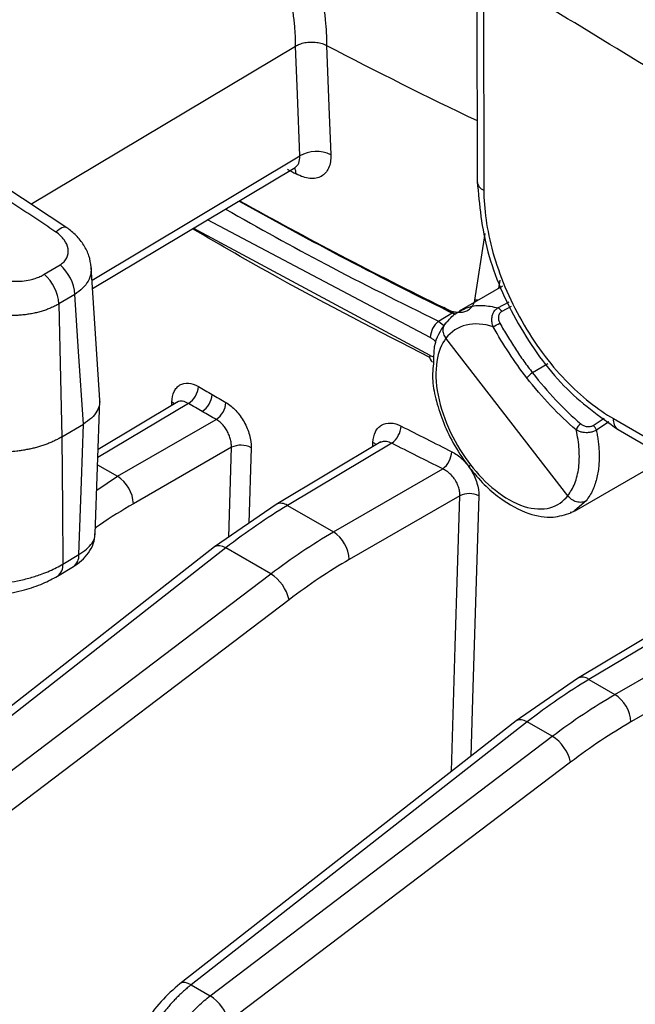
# Model space of a CAD drawing. Header units: millimetres. Extents: x 5 to 597, y 5 to 415.
# Tile 8 of 132: x 100.42 to 104.8, y 299 to 306. Entities that reach past the tile are written whole.
import ezdxf

# ---------------------------------------------------------------- set-up
doc = ezdxf.new("R2010")
doc.units = ezdxf.units.MM

msp = doc.modelspace()

# ---------------------------------------------------------------- linework, layer by layer
at = {"color": 7, "linetype": 'Continuous', "lineweight": 25}
for p, q in [((103.67, 306.4305), (103.6741, 304.8497)), ((103.717, 306.3702), (103.721, 304.7894)), ((100.502, 304.6892), (102.3825, 305.8126)), ((100.9403, 304.0893), (102.3808, 304.9499)), ((103.6581, 304.0074), (103.7303, 304.4808)), ((100.5968, 304.1905), (100.7102, 304.2583)), ((100.992, 303.2956), (100.9304, 304.2412)), ((103.8353, 304.1493), (103.8261, 304.0897)), ((100.8147, 304.048), (100.7013, 303.9803)), ((103.8538, 304.1056), (103.5448, 303.9273)), ((103.6841, 304.0077), (103.6581, 304.0074)), ((103.517, 303.9056), (103.4364, 303.9536)), ((104.3172, 302.6162), (103.4517, 303.7353)), ((100.9594, 302.3444), (100.992, 303.2935)), ((101.5451, 303.2827), (100.98, 302.945)), ((101.1174, 302.7544), (101.8184, 303.1591)), ((104.6424, 303.1644), (105.2398, 302.8195)), ((100.7218, 303.0342), (100.8748, 303.1256)), ((104.6755, 303.0866), (105.2729, 302.7417)), ((102.988, 302.9983), (102.2447, 302.554)), ((101.9267, 302.9604), (101.2305, 302.5585)), ((103.067, 302.9897), (102.3258, 302.5468)), ((102.6518, 302.3586), (103.4289, 302.8072)), ((104.3647, 302.507), (104.9188, 302.8268)), ((103.5502, 302.6159), (102.7649, 302.1626)), ((102.2447, 302.554), (101.8073, 302.2526)), ((102.3258, 302.5468), (102.6518, 302.3586)), ((101.8074, 302.2527), (96.3053, 297.9479)), ((101.8873, 302.2447), (96.3853, 297.9399)), ((102.206, 302.0608), (101.8873, 302.2447)), ((100.7295, 302.1301), (100.8429, 302.1979)), ((100.6906, 302.0443), (100.804, 302.112)), ((96.607, 297.8119), (102.206, 302.0608)), ((102.3368, 301.8768), (96.7378, 297.628)), ((105.3603, 301.8987), (104.3872, 301.3172)), ((105.4395, 301.8903), (104.4683, 301.3099)), ((104.6529, 301.2033), (105.6744, 301.793)), ((105.8129, 301.6117), (104.7661, 301.0074)), ((104.3872, 301.3172), (103.9499, 301.0157)), ((104.4683, 301.3099), (104.6529, 301.2033)), ((103.95, 301.0158), (101.5609, 299.1466)), ((104.0299, 301.0079), (101.6408, 299.1387)), ((104.2071, 300.9056), (104.0299, 301.0079)), ((101.776, 299.0607), (104.2071, 300.9056)), ((104.3379, 300.7216), (101.9068, 298.8767)), ((101.6408, 299.1387), (101.776, 299.0607))]:
    msp.add_line(p, q, dxfattribs=at)
at = {"color": 8, "linetype": 'Continuous', "lineweight": 25}
for p, q in [((100.9363, 304.1496), (102.4127, 305.0316)), ((103.3406, 303.7403), (101.7582, 304.578)), ((101.6584, 304.5183), (103.3364, 303.6143)), ((103.8213, 303.9524), (103.901, 303.9944)), ((103.3982, 303.8582), (103.4971, 303.9154)), ((103.9152, 303.9609), (103.8479, 303.9252)), ((103.3982, 303.8582), (103.4364, 303.8273)), ((104.1763, 303.5541), (104.0676, 303.4893)), ((101.6217, 303.2727), (100.9781, 302.8881)), ((101.5033, 303.2577), (101.504, 303.2824)), ((104.4977, 303.1163), (104.5753, 303.1677)), ((104.6089, 303.1405), (104.5208, 303.0816)), ((102.9323, 302.965), (102.9332, 302.995)), ((101.9075, 302.3216), (101.9267, 302.9604)), ((102.0665, 302.9577), (102.0504, 302.4201)), ((100.9763, 302.8359), (101.1174, 302.7544)), ((100.9701, 302.656), (101.1174, 302.7544)), ((104.4478, 302.5791), (104.3674, 302.5101))]:
    msp.add_line(p, q, dxfattribs=at)
at = {"color": 7, "linetype": 'Continuous', "lineweight": 25, "flags": 128}
for points in [[(102.4127, 305.0316), (102.3958, 305.469), (102.3825, 305.8126)], [(102.6031, 305.818), (102.62, 305.3824), (102.6333, 305.0402)], [(100.8748, 303.1256), (100.8411, 303.6421), (100.8147, 304.048)], [(100.7013, 303.9803), (100.7127, 303.4504), (100.7218, 303.0342)], [(100.8429, 302.1979), (100.8607, 302.7174), (100.8748, 303.1256)], [(100.7218, 303.0342), (100.7261, 302.5279), (100.7295, 302.1301)]]:
    msp.add_lwpolyline(points, dxfattribs=at)
at = {"color": 8, "linetype": 'Continuous', "lineweight": 25, "flags": 128}
for points in [[(100.7569, 304.5218), (100.7536, 304.5236), (100.74, 304.5251), (100.7227, 304.52), (100.7024, 304.5084), (100.6798, 304.4909)], [(101.5214, 303.2685), (101.5161, 303.2738), (101.504, 303.2824)], [(102.9552, 302.9786), (102.9467, 302.9865), (102.9332, 302.995)], [(103.6255, 302.8365), (103.6199, 302.8282), (103.6172, 302.8217), (103.6175, 302.8174), (103.6177, 302.817)], [(103.4912, 300.6568), (103.5179, 301.5449), (103.5502, 302.6159)], [(103.6848, 302.6159), (103.6438, 301.2529), (103.6291, 300.7648)], [(101.8873, 302.2447), (101.8655, 302.255), (101.8451, 302.2604), (101.8272, 302.2607), (101.8122, 302.2558), (101.8074, 302.2527)], [(104.0299, 301.0079), (104.008, 301.0182), (103.9877, 301.0236), (103.9697, 301.0238), (103.9547, 301.019), (103.95, 301.0158)], [(101.6408, 299.1387), (101.619, 299.149), (101.5986, 299.1544), (101.5806, 299.1547), (101.5657, 299.1498), (101.5609, 299.1466)]]:
    msp.add_lwpolyline(points, dxfattribs=at)
at = {"color": 7, "linetype": 'Continuous', "lineweight": 25}
for centre, radius, start, end in [((117.5571, 334.3892), 32.248, 242.3727, 244.49805), ((102.5308, 304.8348), 0.2295, 63.48075, 120.97407), ((116.8374, 331.8213), 30.5508, 241.64026, 241.77085), ((117.0851, 331.6236), 30.8607, 240.69821, 243.91807), ((117.0765, 331.7837), 30.993, 240.8602, 243.88942), ((100.4959, 304.0207), 0.3199, 4.89182, 47.95578), ((100.3826, 303.953), 0.3199, 4.89182, 47.95578), ((103.7988, 303.9037), 0.0537, 23.60761, 65.13344), ((103.5082, 303.7315), 0.1679, 130.96704, 176.99059), ((102.949, 305.4008), 1.792, 297.91822, 299.63275), ((103.3849, 303.6061), 0.0492, 170.40561, 234.77412), ((104.156, 303.3402), 0.1733, 120.68236, 138.52774), ((101.5384, 303.4023), 0.1541, 302.74829, 356.08354), ((101.6356, 303.3455), 0.1547, 303.00939, 356.12451), ((101.7333, 303.2889), 0.1553, 303.27122, 356.16541), ((102.9699, 303.1208), 0.1631, 306.51883, 356.65717), ((104.4546, 303.0585), 0.0815, 122.80752, 161.7171), ((104.4553, 303.0631), 0.0681, 15.80471, 51.43752), ((101.9938, 302.8162), 0.1591, 62.8077, 114.97253), ((103.3282, 302.9386), 0.1656, 307.46235, 356.7943), ((100.9812, 302.5452), 0.2497, 3.05988, 56.94012), ((103.6175, 302.4704), 0.1604, 65.1743, 114.82871), ((102.5156, 302.1493), 0.2497, 3.05988, 56.94012), ((102.0498, 301.8112), 0.2944, 12.87427, 57.96228), ((104.5167, 300.9941), 0.2497, 3.05988, 56.94012), ((104.0509, 300.656), 0.2944, 12.87427, 57.96228), ((101.6198, 298.8111), 0.2944, 12.87427, 57.96228)]:
    msp.add_arc(centre, radius, start, end, dxfattribs=at)
at = {"color": 8, "linetype": 'Continuous', "lineweight": 25}
for centre, radius, start, end in [((102.2935, 304.9019), 0.0934, 1.34473, 28.66627), ((103.7453, 304.8567), 0.0716, 185.64603, 250.13669), ((104.7204, 303.1516), 0.079, 170.64294, 235.39887), ((102.2794, 302.4849), 0.0773, 53.11385, 116.65968), ((100.7464, 302.1898), 0.0968, 306.52497, 4.76197), ((100.6331, 302.1221), 0.0967, 306.36509, 4.77487), ((104.4219, 301.2481), 0.0773, 53.11385, 116.65968)]:
    msp.add_arc(centre, radius, start, end, dxfattribs=at)
at = {"color": 7, "linetype": 'Continuous', "lineweight": 25}
for points, knots in [([(102.0078, 308.9143), (102.0678, 308.8798), (102.1898, 308.8096), (102.3775, 308.7035), (102.5724, 308.5949), (102.7748, 308.4838), (102.9848, 308.3703), (103.2024, 308.2546), (103.4278, 308.1368), (103.8104, 307.9403), (104.464, 307.6163), (105.3944, 307.1866), (106.3655, 306.7759), (107.124, 306.4798), (107.6615, 306.2816), (108.0597, 306.1404), (108.4435, 306.0095), (108.8121, 305.8881), (109.0541, 305.8121), (109.1721, 305.7751)], [0, 0, 0, 0, 0.028336, 0.057566, 0.087689, 0.118704, 0.150608, 0.1834, 0.217077, 0.251638, 0.353375, 0.502618, 0.646251, 0.752289, 0.806491, 0.858356, 0.90789, 0.955101, 1, 1, 1, 1]), ([(109.0568, 305.4524), (108.9834, 305.4753), (108.8343, 305.5218), (108.6078, 305.5938), (108.3748, 305.6691), (108.1354, 305.7479), (107.8897, 305.8301), (107.6379, 305.916), (107.38, 306.0057), (107.0573, 306.1201), (106.6527, 306.2675), (106.2378, 306.4244), (105.76, 306.6109), (105.1061, 306.8762), (104.2974, 307.228), (103.5835, 307.5641), (103.0858, 307.8114), (102.7315, 307.9937), (102.3965, 308.1721), (102.08, 308.3459), (101.8775, 308.4617), (101.7786, 308.5183)], [0, 0, 0, 0, 0.027624, 0.056191, 0.085702, 0.116156, 0.147555, 0.179899, 0.213189, 0.247425, 0.305525, 0.371974, 0.412011, 0.496984, 0.637251, 0.748084, 0.80267, 0.855156, 0.905541, 0.953822, 1, 1, 1, 1]), ([(100.6798, 304.4909), (100.6417, 304.5164), (100.5656, 304.5673), (100.4521, 304.6428), (100.3392, 304.7173), (100.227, 304.791), (100.1155, 304.8637), (100.0047, 304.9355), (99.8947, 305.0063), (99.7855, 305.0762), (99.677, 305.1452), (99.5693, 305.2132), (99.2983, 305.3833), (98.8713, 305.6455), (98.3052, 305.9793), (97.7639, 306.2846), (97.3644, 306.4985), (97.0898, 306.6398), (96.929, 306.7208), (96.7706, 306.7987), (96.6148, 306.8734), (96.4615, 306.9451), (96.362, 306.9898), (96.3122, 307.0123)], [0, 0, 0, 0, 0.023119, 0.046164, 0.069136, 0.092037, 0.114866, 0.137627, 0.160319, 0.182943, 0.205502, 0.227995, 0.250424, 0.376134, 0.501157, 0.625352, 0.750241, 0.791301, 0.832579, 0.874081, 0.915814, 0.957785, 1, 1, 1, 1]), ([(100.757, 304.5217), (100.5468, 304.6608), (100.1592, 304.9171), (99.6384, 305.2475), (99.2204, 305.506), (98.8928, 305.7038), (98.5693, 305.8952), (98.1781, 306.1212), (97.6662, 306.4054), (97.055, 306.7272), (96.653, 306.9146), (96.4328, 307.0173)], [0, 0, 0, 0, 0.129204, 0.238217, 0.327633, 0.39763, 0.45292, 0.543496, 0.664479, 0.81614, 1, 1, 1, 1]), ([(102.3825, 305.8126), (102.3826, 305.8271), (102.3828, 305.8562), (102.3812, 305.9006), (102.3782, 305.9458), (102.3737, 305.9916), (102.3676, 306.0381), (102.36, 306.085), (102.3509, 306.1324), (102.3404, 306.1802), (102.3283, 306.2284), (102.3147, 306.2767), (102.2997, 306.3253), (102.2833, 306.3739), (102.2655, 306.4226), (102.2525, 306.4549), (102.2459, 306.4711)], [0, 0, 0, 0, 0.070749, 0.141602, 0.212558, 0.283618, 0.354783, 0.426052, 0.497425, 0.568904, 0.640488, 0.712178, 0.783974, 0.855876, 0.927884, 1, 1, 1, 1]), ([(102.5103, 306.3836), (102.5154, 306.3674), (102.5257, 306.3349), (102.5394, 306.2863), (102.5519, 306.2379), (102.5631, 306.1897), (102.5729, 306.1417), (102.5842, 306.078), (102.5949, 305.9995), (102.6025, 305.9072), (102.6029, 305.8478), (102.6031, 305.818)], [0, 0, 0, 0, 0.0834204, 0.1666579, 0.2498167, 0.3330012, 0.4163158, 0.4998644, 0.6666208, 0.8330542, 1, 1, 1, 1]), ([(102.3825, 305.8126), (102.387, 305.8153), (102.3962, 305.8206), (102.4122, 305.8274), (102.4299, 305.8332), (102.4492, 305.8377), (102.4696, 305.8407), (102.4908, 305.8421), (102.5121, 305.8418), (102.533, 305.8398), (102.5529, 305.8363), (102.5714, 305.8314), (102.5883, 305.8254), (102.5982, 305.8204), (102.6031, 305.818)], [0, 0, 0, 0, 0.076231, 0.155694, 0.237993, 0.322616, 0.408941, 0.496265, 0.583831, 0.670868, 0.756634, 0.84045, 0.92173, 1, 1, 1, 1]), ([(102.6333, 305.0402), (102.634, 305.0221), (102.633, 305.0052), (102.6279, 304.9737), (102.6237, 304.959), (102.6121, 304.9328), (102.6049, 304.9212), (102.5875, 304.9015), (102.5772, 304.8932), (102.5546, 304.8806), (102.5421, 304.8761), (102.5149, 304.8711), (102.5002, 304.8706), (102.4546, 304.875), (102.4211, 304.8858), (102.3869, 304.9041)], [0, 0, 0, 0, 0.125, 0.125, 0.25, 0.25, 0.375, 0.375, 0.5, 0.5, 0.625, 0.625, 0.75, 0.75, 1, 1, 1, 1]), ([(103.6741, 304.8497), (103.6893, 304.6843), (103.7198, 304.3531), (103.9498, 303.8305), (104.2791, 303.3684), (104.5434, 303.1805), (104.6755, 303.0866)], [0, 0, 0, 0, 0.249405, 0.499255, 0.749522, 1, 1, 1, 1]), ([(103.721, 304.7894), (103.7212, 304.7237), (103.7262, 304.6532), (103.7475, 304.5044), (103.7638, 304.4262), (103.8086, 304.2656), (103.8371, 304.1832), (103.9055, 304.0192), (103.9455, 303.9376), (104.0348, 303.7801), (104.0841, 303.7042), (104.189, 303.5627), (104.2444, 303.497), (104.3578, 303.3786), (104.4157, 303.326), (104.5305, 303.2348), (104.5874, 303.1962), (104.6424, 303.1644)], [0, 0, 0, 0, 0.125, 0.125, 0.25, 0.25, 0.375, 0.375, 0.5, 0.5, 0.625, 0.625, 0.75, 0.75, 0.875, 0.875, 1, 1, 1, 1]), ([(100.7102, 304.2583), (100.7208, 304.2646), (100.73, 304.2719), (100.7456, 304.2884), (100.752, 304.2977), (100.7662, 304.3269), (100.7692, 304.3489), (100.7625, 304.3928), (100.7528, 304.4151), (100.7232, 304.4562), (100.7035, 304.475), (100.6798, 304.4909)], [0, 0, 0, 0, 0.125, 0.125, 0.25, 0.25, 0.5, 0.5, 0.75, 0.75, 1, 1, 1, 1]), ([(100.9304, 304.2413), (100.9265, 304.2682), (100.9188, 304.3214), (100.8806, 304.3984), (100.8272, 304.4682), (100.7802, 304.504), (100.757, 304.5217)], [0, 0, 0, 0, 0.258172, 0.510249, 0.75795, 1, 1, 1, 1]), ([(103.3378, 303.5994), (102.9723, 303.7862), (102.3925, 304.0825), (101.8513, 304.3976), (101.6512, 304.514)], [0, 0, 0, 0, 0.630336, 1, 1, 1, 1]), ([(100.1409, 304.2024), (100.1483, 304.1989), (100.1631, 304.1918), (100.186, 304.1823), (100.2093, 304.1736), (100.2329, 304.1659), (100.269, 304.1558), (100.318, 304.1457), (100.3795, 304.1401), (100.4397, 304.1415), (100.4909, 304.1493), (100.5328, 304.1609), (100.5666, 304.1738), (100.5867, 304.185), (100.5968, 304.1905)], [0, 0, 0, 0, 0.050532, 0.100707, 0.150693, 0.200659, 0.250776, 0.376335, 0.50064, 0.625944, 0.750305, 0.833837, 0.916728, 1, 1, 1, 1]), ([(100.7013, 303.9803), (100.693, 303.9756), (100.6762, 303.966), (100.649, 303.9532), (100.6202, 303.9413), (100.5897, 303.9307), (100.5577, 303.9214), (100.5243, 303.9134), (100.4896, 303.9069), (100.4538, 303.902), (100.4172, 303.8987), (100.3639, 303.8964), (100.2903, 303.8986), (100.2132, 303.9087), (100.146, 303.9232), (100.0869, 303.9393), (100.0455, 303.955), (100.0229, 303.9636)], [0, 0, 0, 0, 0.047134, 0.095077, 0.143773, 0.193159, 0.243163, 0.293709, 0.344712, 0.396086, 0.447738, 0.499574, 0.618556, 0.749232, 0.81482, 0.898969, 1, 1, 1, 1]), ([(103.4364, 303.9536), (103.4428, 303.9502), (103.4556, 303.9433), (103.4746, 303.9351), (103.4932, 303.9285), (103.5176, 303.9223), (103.5469, 303.919), (103.579, 303.9226), (103.6071, 303.9334), (103.6277, 303.9496), (103.642, 303.9679), (103.6519, 303.9862), (103.656, 304.0003), (103.6581, 304.0074)], [0, 0, 0, 0, 0.06335, 0.12575, 0.18765, 0.24951, 0.375067, 0.49896, 0.624755, 0.748977, 0.833689, 0.916987, 1, 1, 1, 1]), ([(103.4621, 303.8536), (103.483, 303.8789), (103.5083, 303.9095), (103.5432, 303.9243), (103.5493, 303.9269)], [0, 0, 0, 0, 0.825102, 1, 1, 1, 1]), ([(103.788, 303.8174), (103.7863, 303.8223), (103.7828, 303.8318), (103.7797, 303.8466), (103.7782, 303.8605), (103.7782, 303.8734), (103.7792, 303.8848), (103.782, 303.9005), (103.7892, 303.9197), (103.803, 303.9399), (103.8153, 303.9483), (103.8213, 303.9524)], [0, 0, 0, 0, 0.098785, 0.193208, 0.281672, 0.362851, 0.435746, 0.499701, 0.668931, 0.8374, 1, 1, 1, 1]), ([(103.8479, 303.9252), (103.846, 303.924), (103.842, 303.9217), (103.8369, 303.9167), (103.8319, 303.9099), (103.8275, 303.901), (103.824, 303.8863), (103.8246, 303.8658), (103.8315, 303.8509), (103.835, 303.8432)], [0, 0, 0, 0, 0.082523, 0.16572, 0.251543, 0.377438, 0.50143, 0.74462, 1, 1, 1, 1]), ([(103.4456, 303.8402), (103.4127, 303.7904), (103.3637, 303.716), (103.364, 303.6062), (103.3642, 303.57)], [0, 0, 0, 0, 0.6703594, 1, 1, 1, 1]), ([(103.4621, 303.8536), (103.4538, 303.8488), (103.4462, 303.842), (103.4347, 303.8244), (103.4309, 303.8137), (103.4289, 303.7906), (103.4306, 303.7783), (103.4385, 303.7552), (103.4446, 303.7445), (103.4517, 303.7353)], [0, 0, 0, 0, 0.25, 0.25, 0.5, 0.5, 0.75, 0.75, 1, 1, 1, 1]), ([(103.788, 303.8174), (103.7214, 303.839), (103.6545, 303.8441), (103.5376, 303.8155), (103.4879, 303.782), (103.4517, 303.7353)], [0, 0, 0, 0, 0.5, 0.5, 1, 1, 1, 1]), ([(103.835, 303.8432), (103.8438, 303.8277), (103.8612, 303.7966), (103.8885, 303.7506), (103.9165, 303.7052), (103.9453, 303.6605), (103.9748, 303.6165), (104.005, 303.5732), (104.0359, 303.5307), (104.057, 303.5031), (104.0676, 303.4893)], [0, 0, 0, 0, 0.1256, 0.251028, 0.376286, 0.501371, 0.626286, 0.751029, 0.8756, 1, 1, 1, 1]), ([(103.4517, 303.7353), (103.4212, 303.6952), (103.3976, 303.6399), (103.3762, 303.5017), (103.3786, 303.4189), (103.4125, 303.2435), (103.4439, 303.1514), (103.5251, 302.9808), (103.5745, 302.9024), (103.6255, 302.8365)], [0, 0, 0, 0, 0.25, 0.25, 0.5, 0.5, 0.75, 0.75, 1, 1, 1, 1]), ([(103.3642, 303.57), (103.3593, 303.5254), (103.3497, 303.4379), (103.3824, 303.2846), (103.4337, 303.1284), (103.512, 302.966), (103.5819, 302.8674), (103.6177, 302.817)], [0, 0, 0, 0, 0.193757, 0.380365, 0.576943, 0.783459, 1, 1, 1, 1]), ([(101.504, 303.2824), (101.5049, 303.3109), (101.5104, 303.336), (101.5251, 303.3672), (101.531, 303.3763), (101.5448, 303.3921), (101.5528, 303.3987), (101.5787, 303.4139), (101.5994, 303.4181), (101.6438, 303.4141), (101.6679, 303.4058), (101.6921, 303.3918)], [0, 0, 0, 0, 0.25, 0.25, 0.375, 0.375, 0.5, 0.5, 0.75, 0.75, 1, 1, 1, 1]), ([(100.9903, 303.3015), (100.9907, 303.2897), (100.9916, 303.2611), (100.9727, 303.2156), (100.9355, 303.1669), (100.8952, 303.1394), (100.8748, 303.1256)], [0, 0, 0, 0, 0.183121, 0.442676, 0.718433, 1, 1, 1, 1]), ([(101.8882, 303.2786), (101.9125, 303.2646), (101.9363, 303.2453), (101.9694, 303.21), (101.9798, 303.1973), (101.9994, 303.1702), (102.0087, 303.1557), (102.0334, 303.1113), (102.0464, 303.0795), (102.0633, 303.0172), (102.0674, 302.9861), (102.0665, 302.9577)], [0, 0, 0, 0, 0.25, 0.25, 0.375, 0.375, 0.5, 0.5, 0.75, 0.75, 1, 1, 1, 1]), ([(101.9267, 302.9604), (101.9268, 302.9654), (101.9271, 302.9754), (101.9256, 302.9911), (101.923, 303.007), (101.919, 303.023), (101.9138, 303.0389), (101.9075, 303.0546), (101.9002, 303.0698), (101.892, 303.0844), (101.883, 303.0983), (101.8732, 303.1113), (101.8629, 303.1233), (101.8522, 303.1342), (101.8411, 303.1438), (101.8299, 303.1523), (101.8222, 303.1569), (101.8184, 303.1591)], [0, 0, 0, 0, 0.070056, 0.139618, 0.208688, 0.277268, 0.34536, 0.412966, 0.48009, 0.546733, 0.612899, 0.678589, 0.743806, 0.808552, 0.872832, 0.936647, 1, 1, 1, 1]), ([(102.9332, 302.995), (102.934, 303.0235), (102.9398, 303.0489), (102.9554, 303.0806), (102.9617, 303.0899), (102.9763, 303.1062), (102.9848, 303.1131), (103.0123, 303.1291), (103.0343, 303.1341), (103.0815, 303.1318), (103.1071, 303.1244), (103.1328, 303.1113)], [0, 0, 0, 0, 0.25, 0.25, 0.375, 0.375, 0.5, 0.5, 0.75, 0.75, 1, 1, 1, 1]), ([(104.3172, 302.6162), (104.3369, 302.6407), (104.3539, 302.67), (104.3804, 302.7372), (104.3899, 302.7751), (104.4004, 302.857), (104.4014, 302.9009), (104.3951, 302.9914), (104.3879, 303.038), (104.3772, 303.0841)], [0, 0, 0, 0, 0.25, 0.25, 0.5, 0.5, 0.75, 0.75, 1, 1, 1, 1]), ([(104.5208, 303.0816), (104.5177, 303.0798), (104.5114, 303.0762), (104.5004, 303.0718), (104.4883, 303.0683), (104.4755, 303.0658), (104.4621, 303.0644), (104.4458, 303.0641), (104.4251, 303.0663), (104.3999, 303.0723), (104.3851, 303.08), (104.3772, 303.0841)], [0, 0, 0, 0, 0.0803071, 0.1626661, 0.2465287, 0.3312635, 0.4162005, 0.5006795, 0.6374183, 0.8069398, 1, 1, 1, 1]), ([(104.4104, 303.1271), (104.4134, 303.1247), (104.4194, 303.12), (104.4333, 303.1126), (104.4532, 303.1067), (104.4738, 303.1072), (104.4887, 303.1112), (104.4947, 303.1146), (104.4977, 303.1163)], [0, 0, 0, 0, 0.128148, 0.252478, 0.500478, 0.750308, 0.876348, 1, 1, 1, 1]), ([(104.5208, 303.0816), (104.5231, 303.0696), (104.528, 303.0446), (104.5337, 303.0062), (104.538, 302.9658), (104.5406, 302.9236), (104.541, 302.88), (104.5389, 302.8353), (104.5338, 302.7901), (104.5252, 302.7449), (104.5128, 302.7003), (104.496, 302.6571), (104.4748, 302.6157), (104.4569, 302.5915), (104.4478, 302.5791)], [0, 0, 0, 0, 0.058825, 0.122107, 0.189845, 0.26204, 0.338691, 0.419798, 0.505361, 0.595379, 0.689853, 0.788781, 0.892163, 1, 1, 1, 1]), ([(100.7218, 303.0342), (100.7135, 303.0294), (100.6971, 303.0199), (100.6707, 303.0067), (100.6434, 302.9943), (100.6149, 302.983), (100.5857, 302.9727), (100.5558, 302.9634), (100.5254, 302.9552), (100.4948, 302.9481), (100.464, 302.942), (100.4332, 302.937), (100.3938, 302.9319), (100.3447, 302.9277), (100.2855, 302.9261), (100.2249, 302.9279), (100.1641, 302.9336), (100.1038, 302.9428), (100.0654, 302.9521), (100.0461, 302.9567)], [0, 0, 0, 0, 0.047012, 0.094005, 0.140881, 0.187546, 0.233905, 0.279868, 0.325346, 0.370257, 0.414522, 0.45807, 0.500834, 0.579569, 0.66074, 0.743898, 0.828535, 0.914095, 1, 1, 1, 1]), ([(103.4935, 302.9293), (103.5195, 302.9164), (103.5449, 302.8982), (103.5803, 302.8642), (103.5915, 302.852), (103.6125, 302.8257), (103.6225, 302.8116), (103.649, 302.7683), (103.663, 302.7369), (103.6813, 302.6753), (103.6857, 302.6444), (103.6848, 302.6159)], [0, 0, 0, 0, 0.25, 0.25, 0.375, 0.375, 0.5, 0.5, 0.75, 0.75, 1, 1, 1, 1]), ([(103.5502, 302.6159), (103.5503, 302.621), (103.5505, 302.6312), (103.5487, 302.6472), (103.5455, 302.6635), (103.5407, 302.68), (103.5343, 302.6964), (103.5266, 302.7125), (103.5158, 302.7309), (103.5007, 302.7516), (103.4802, 302.7734), (103.4559, 302.7933), (103.4381, 302.8025), (103.4289, 302.8072)], [0, 0, 0, 0, 0.071341, 0.142698, 0.214093, 0.285548, 0.357086, 0.428728, 0.500498, 0.611775, 0.732085, 0.861481, 1, 1, 1, 1]), ([(103.6177, 302.817), (103.6523, 302.7756), (103.7195, 302.6951), (103.8613, 302.5738), (104.0299, 302.4824), (104.2057, 302.4518), (104.2992, 302.4819), (104.3411, 302.4954)], [0, 0, 0, 0, 0.160452, 0.311408, 0.582815, 0.813223, 1, 1, 1, 1]), ([(103.6255, 302.8365), (103.6765, 302.7706), (103.737, 302.7068), (103.8687, 302.6022), (103.9396, 302.562), (104.0746, 302.519), (104.1382, 302.5164), (104.2442, 302.5453), (104.2865, 302.5763), (104.3172, 302.6162)], [0, 0, 0, 0, 0.25, 0.25, 0.5, 0.5, 0.75, 0.75, 1, 1, 1, 1]), ([(104.4478, 302.5791), (104.4395, 302.5743), (104.4292, 302.5708), (104.4059, 302.5683), (104.3929, 302.5694), (104.3674, 302.5766), (104.3549, 302.5827), (104.3333, 302.5979), (104.3242, 302.607), (104.3172, 302.6162)], [0, 0, 0, 0, 0.25, 0.25, 0.5, 0.5, 0.75, 0.75, 1, 1, 1, 1]), ([(104.3674, 302.5101), (104.3656, 302.5085), (104.3566, 302.5001), (104.344, 302.4981), (104.3339, 302.4964)], [0, 0, 0, 0, 0.198795, 1, 1, 1, 1]), ([(100.8039, 302.112), (100.8239, 302.1255), (100.8656, 302.1537), (100.9145, 302.2099), (100.9503, 302.275), (100.9563, 302.3214), (100.9593, 302.345)], [0, 0, 0, 0, 0.226523, 0.471432, 0.730532, 1, 1, 1, 1]), ([(100.0529, 301.9953), (100.0628, 301.9942), (100.082, 301.992), (100.1107, 301.9898), (100.1378, 301.9885), (100.1629, 301.988), (100.186, 301.988), (100.2069, 301.9884), (100.2513, 301.9901), (100.3184, 301.9958), (100.4101, 302.0107), (100.4977, 302.0317), (100.5733, 302.0561), (100.6348, 302.0809), (100.6848, 302.1044), (100.7147, 302.1216), (100.7295, 302.1301)], [0, 0, 0, 0, 0.045036, 0.08721, 0.12634, 0.162271, 0.194872, 0.22404, 0.249689, 0.380297, 0.499223, 0.626757, 0.748935, 0.833171, 0.917003, 1, 1, 1, 1]), ([(100.1295, 301.907), (100.1855, 301.9075), (100.2913, 301.9084), (100.4515, 301.9425), (100.5862, 301.9879), (100.6572, 302.0262), (100.6905, 302.0442)], [0, 0, 0, 0, 0.295313, 0.55863, 0.792471, 1, 1, 1, 1]), ([(101.5608, 299.1466), (101.5152, 299.1065), (101.4241, 299.0266), (101.3059, 298.8665), (101.2098, 298.69), (101.1728, 298.5692), (101.1543, 298.5088)], [0, 0, 0, 0, 0.250857, 0.501087, 0.750779, 1, 1, 1, 1]), ([(101.6408, 299.1387), (101.6317, 299.1314), (101.6134, 299.1168), (101.5866, 299.0934), (101.5605, 299.0691), (101.5352, 299.044), (101.5106, 299.018), (101.4869, 298.9915), (101.4641, 298.9644), (101.4422, 298.9369), (101.4211, 298.909), (101.401, 298.8808), (101.3819, 298.8525), (101.3637, 298.8241), (101.3464, 298.7957), (101.33, 298.7673), (101.3146, 298.739), (101.3002, 298.7109), (101.2866, 298.683), (101.2739, 298.6555), (101.2621, 298.6282), (101.2512, 298.6014), (101.2411, 298.575), (101.2318, 298.5491), (101.2233, 298.5236), (101.2156, 298.4987), (101.2086, 298.4743), (101.2045, 298.4583), (101.2024, 298.4504)], [0, 0, 0, 0, 0.04643, 0.092223, 0.137378, 0.181896, 0.225776, 0.269019, 0.311624, 0.353592, 0.394922, 0.435615, 0.47567, 0.515088, 0.553868, 0.592011, 0.629517, 0.666385, 0.702615, 0.738208, 0.773163, 0.807481, 0.841161, 0.874204, 0.906609, 0.938377, 0.969507, 1, 1, 1, 1]), ([(101.3314, 298.376), (101.3346, 298.3881), (101.3412, 298.4128), (101.353, 298.4507), (101.3666, 298.4897), (101.3821, 298.5299), (101.3996, 298.571), (101.4191, 298.613), (101.4408, 298.6556), (101.4647, 298.6987), (101.4907, 298.742), (101.519, 298.7852), (101.5496, 298.8282), (101.5823, 298.8705), (101.6172, 298.912), (101.6541, 298.9522), (101.6931, 298.9907), (101.7338, 299.0275), (101.7618, 299.0495), (101.776, 299.0607)], [0, 0, 0, 0, 0.046896, 0.095283, 0.145161, 0.19653, 0.24939, 0.303741, 0.359583, 0.416916, 0.47574, 0.536055, 0.59786, 0.661157, 0.725944, 0.792222, 0.859991, 0.92925, 1, 1, 1, 1])]:
    msp.add_open_spline(points, degree=3, knots=knots, dxfattribs=at)
for points in [[(103.8841, 306.7092), (104.4226, 306.3857), (104.9608, 306.0583), (105.4989, 305.7271)], [(105.3164, 305.3968), (104.7835, 305.725), (104.2503, 306.0495), (103.717, 306.3702)], [(104.0262, 303.455), (103.939, 303.5677), (103.8583, 303.6905), (103.788, 303.8174)], [(104.0676, 303.4893), (104.1734, 303.3532), (104.2895, 303.2304), (104.4104, 303.1271)], [(104.3772, 303.0841), (104.2536, 303.1893), (104.1337, 303.316), (104.0262, 303.455)], [(101.6921, 303.3918), (101.7246, 303.3728), (101.7572, 303.3539), (101.7899, 303.335)], [(101.7198, 303.2158), (101.6871, 303.2347), (101.6543, 303.2537), (101.6217, 303.2727)], [(101.7899, 303.335), (101.8226, 303.3162), (101.8553, 303.2973), (101.8882, 303.2786)], [(101.8184, 303.1591), (101.7855, 303.178), (101.7526, 303.1969), (101.7198, 303.2158)], [(103.1328, 303.1113), (103.2522, 303.0501), (103.3725, 302.9894), (103.4935, 302.9293)], [(103.4289, 302.8072), (103.3075, 302.8675), (103.1868, 302.9283), (103.067, 302.9897)], [(102.3258, 302.5468), (102.1789, 302.4591), (102.0322, 302.358), (101.8873, 302.2447)], [(102.206, 302.0608), (102.3533, 302.1726), (102.5025, 302.2723), (102.6518, 302.3586)], [(102.7649, 302.1626), (102.6217, 302.0799), (102.4781, 301.9841), (102.3368, 301.8768)], [(104.4683, 301.3099), (104.3215, 301.2222), (104.1747, 301.1211), (104.0299, 301.0079)], [(104.2071, 300.9056), (104.3544, 301.0174), (104.5036, 301.1171), (104.6529, 301.2033)], [(104.7661, 301.0074), (104.6228, 300.9247), (104.4792, 300.8288), (104.3379, 300.7216)]]:
    msp.add_open_spline(points, degree=3, dxfattribs=at)
at = {"color": 8, "linetype": 'Continuous', "lineweight": 25}
for points, knots in [([(102.3791, 304.9493), (102.3898, 304.9584), (102.4113, 304.9768), (102.4122, 305.0133), (102.4127, 305.0316)], [0, 0, 0, 0, 0.498264, 1, 1, 1, 1]), ([(101.8849, 304.6537), (102.1205, 304.5214), (102.6111, 304.2459), (103.1289, 303.9908), (103.3982, 303.8582)], [0, 0, 0, 0, 0.480081, 1, 1, 1, 1]), ([(100.9286, 304.2429), (100.9293, 304.2278), (100.9307, 304.1932), (100.9105, 304.1412), (100.8731, 304.0893), (100.8341, 304.0618), (100.8147, 304.048)], [0, 0, 0, 0, 0.203918, 0.46785, 0.734077, 1, 1, 1, 1]), ([(103.5493, 303.9269), (103.571, 303.9384), (103.6202, 303.9645), (103.7127, 303.9744), (103.7851, 303.9597), (103.8213, 303.9524)], [0, 0, 0, 0, 0.282647, 0.641324, 1, 1, 1, 1]), ([(103.3832, 303.7051), (103.383, 303.7054), (103.3777, 303.7139), (103.3626, 303.7271), (103.3479, 303.7359), (103.3406, 303.7403)], [0, 0, 0, 0, 0.016728, 0.507356, 1, 1, 1, 1]), ([(103.3364, 303.6143), (103.3463, 303.6096), (103.3569, 303.6045), (103.3656, 303.6061), (103.3661, 303.6062)], [0, 0, 0, 0, 0.939134, 1, 1, 1, 1]), ([(101.6217, 303.2727), (101.6078, 303.2788), (101.5797, 303.291), (101.5507, 303.29), (101.5413, 303.2798), (101.5407, 303.279)], [0, 0, 0, 0, 0.475238, 0.9634, 1, 1, 1, 1]), ([(103.067, 302.9897), (103.0543, 302.9945), (103.0327, 303.0028), (103.0022, 303.0028), (102.9867, 302.996), (102.9782, 302.9924)], [0, 0, 0, 0, 0.390138, 0.668051, 1, 1, 1, 1]), ([(101.2305, 302.5585), (101.1501, 302.5112), (101.0598, 302.4582), (100.9705, 302.3936), (100.9608, 302.3865)], [0, 0, 0, 0, 0.8911035, 1, 1, 1, 1]), ([(100.8429, 302.1979), (100.8624, 302.2105), (100.9014, 302.2358), (100.9385, 302.2791), (100.9579, 302.316), (100.9572, 302.3376), (100.957, 302.3445)], [0, 0, 0, 0, 0.288801, 0.57795, 0.864667, 1, 1, 1, 1])]:
    msp.add_open_spline(points, degree=3, knots=knots, dxfattribs=at)

doc.saveas('drawing.dxf')
